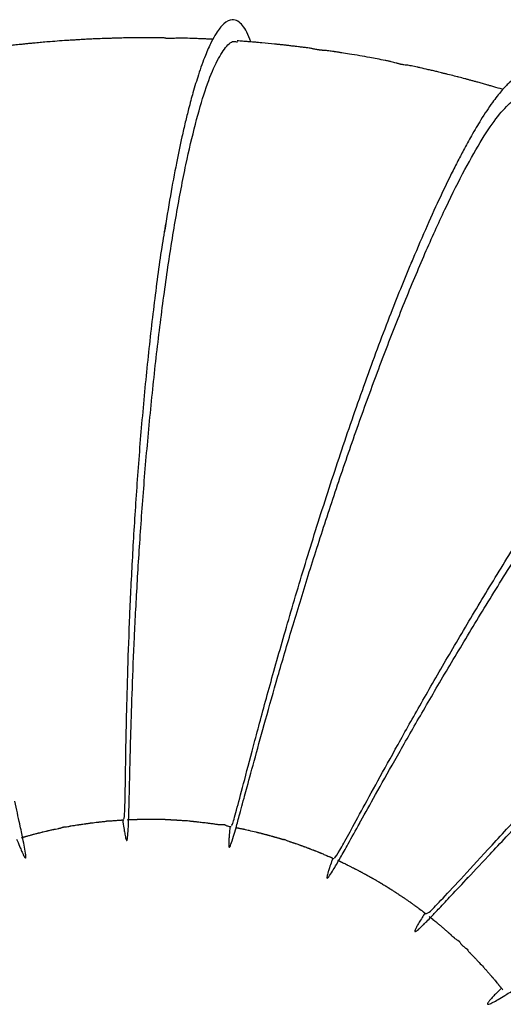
# Model space of a CAD drawing. Header units: inches. Extents: x 0.3 to 33.8, y 0.2 to 21.7.
# Tile 74 of 209: x 13 to 13.4, y 11.2 to 12. Entities that reach past the tile are written whole.
import ezdxf

# ---------------------------------------------------------------- set-up
doc = ezdxf.new("R2010")
doc.units = ezdxf.units.IN
doc.header["$MEASUREMENT"] = 0

msp = doc.modelspace()

# ---------------------------------------------------------------- linework, layer by layer
at = {"color": 7, "linetype": 'Continuous', "lineweight": 25}
for points, knots in [([(13.18939, 11.961), (13.18839, 11.9637), (13.18637, 11.96911), (13.18297, 11.97404), (13.17923, 11.97749), (13.17437, 11.97875), (13.16878, 11.97599), (13.16331, 11.96915), (13.15851, 11.96051), (13.15392, 11.95018), (13.14919, 11.93702), (13.14488, 11.92281), (13.14152, 11.91037), (13.13866, 11.89877), (13.13548, 11.88493), (13.13164, 11.86658), (13.12703, 11.84203), (13.12395, 11.82293), (13.12239, 11.8132)], [0, 0, 0, 0, 0.056946, 0.114077, 0.171541, 0.237951, 0.333174, 0.415492, 0.467458, 0.53054, 0.605931, 0.664948, 0.712602, 0.748653, 0.786284, 0.850992, 0.924155, 1, 1, 1, 1]), ([(13.16002, 11.96297), (13.15969, 11.96299), (13.15799, 11.96309), (13.15578, 11.96321), (13.15191, 11.96337), (13.14677, 11.96359), (13.14216, 11.96374), (13.13862, 11.96384), (13.13622, 11.96389), (13.13329, 11.96389), (13.13119, 11.96377), (13.12906, 11.96364), (13.12782, 11.96359), (13.12687, 11.96357), (13.12624, 11.96357), (13.12564, 11.96359), (13.12509, 11.96361), (13.12449, 11.96366), (13.1239, 11.96373), (13.1229, 11.9639), (13.12238, 11.96408), (13.12114, 11.96419), (13.11977, 11.96422), (13.11848, 11.96422), (13.11777, 11.96423), (13.11725, 11.96423), (13.11563, 11.96424), (13.11288, 11.96426), (13.10898, 11.96426), (13.1044, 11.96423), (13.1011, 11.96421), (13.09819, 11.96416), (13.09507, 11.96409), (13.09211, 11.96404), (13.0879, 11.964), (13.08467, 11.9639), (13.08221, 11.96378), (13.08071, 11.96371), (13.0791, 11.96366), (13.07545, 11.96358), (13.07292, 11.96351), (13.06879, 11.96332), (13.06635, 11.96322), (13.06405, 11.96311), (13.062, 11.96301), (13.06018, 11.9629), (13.05823, 11.96277), (13.05551, 11.9626), (13.05179, 11.9624), (13.04813, 11.96219), (13.04126, 11.96173), (13.03424, 11.96113), (13.02922, 11.96078), (13.02459, 11.96034), (13.02093, 11.96001), (13.01811, 11.95974), (13.01529, 11.95944), (13.01245, 11.95913), (13.00865, 11.95875), (13.00629, 11.95853), (13.00291, 11.95812), (13.00081, 11.95787), (12.99767, 11.95751), (12.99416, 11.95711), (12.98896, 11.95643), (12.98506, 11.95593), (12.98151, 11.95543), (12.97679, 11.95475), (12.97286, 11.95423), (12.96967, 11.95376), (12.96785, 11.95348), (12.96699, 11.95334), (12.96624, 11.95323), (12.96431, 11.95293), (12.96238, 11.95263), (12.95939, 11.95215), (12.95696, 11.95175), (12.95412, 11.95128), (12.95247, 11.95101), (12.95154, 11.95086)], [0, 0, 0, 0, 0.004108, 0.020946, 0.034893, 0.052699, 0.082536, 0.089439, 0.097431, 0.11828, 0.145658, 0.156383, 0.164071, 0.166965, 0.169418, 0.171686, 0.174084, 0.176877, 0.182152, 0.188985, 0.213912, 0.235274, 0.250079, 0.255425, 0.257743, 0.259927, 0.262078, 0.277052, 0.295074, 0.31146, 0.329084, 0.344057, 0.35614, 0.367082, 0.37875, 0.413768, 0.421902, 0.428298, 0.434082, 0.440494, 0.474895, 0.486221, 0.49594, 0.504356, 0.513715, 0.524495, 0.536241, 0.545709, 0.560425, 0.57751, 0.606727, 0.636078, 0.66097, 0.68174, 0.691621, 0.70594, 0.719791, 0.731569, 0.739593, 0.765929, 0.779788, 0.785703, 0.791398, 0.817541, 0.833721, 0.851752, 0.869592, 0.883586, 0.907176, 0.920686, 0.9269, 0.931903, 0.933614, 0.935673, 0.956486, 0.96534, 0.974775, 0.985705, 1, 1, 1, 1]), ([(13.09546, 11.38196), (13.09559, 11.38718), (13.09588, 11.39892), (13.09654, 11.42569), (13.09762, 11.45982), (13.09924, 11.49954), (13.10151, 11.54351), (13.10454, 11.59062), (13.10838, 11.6396), (13.11304, 11.68915), (13.11853, 11.73792), (13.12477, 11.78463), (13.13167, 11.828), (13.13897, 11.86608), (13.14647, 11.89822), (13.154, 11.92403), (13.16158, 11.94374), (13.16901, 11.95638), (13.17489, 11.96222), (13.17806, 11.96124), (13.17901, 11.96094)], [0, 0, 0, 0, 0.0472682, 0.1062992, 0.1653436, 0.2244021, 0.283481, 0.342581, 0.4017084, 0.460863, 0.5200501, 0.5792679, 0.6385196, 0.697801, 0.7534124, 0.8090448, 0.8646966, 0.9203607, 0.976034, 1, 1, 1, 1]), ([(13.38444, 11.92418), (13.38428, 11.92423), (13.38191, 11.92495), (13.37872, 11.92588), (13.3747, 11.92704), (13.37167, 11.92789), (13.36843, 11.92882), (13.36541, 11.92968), (13.3628, 11.93038), (13.36005, 11.93112), (13.35732, 11.93186), (13.35467, 11.93259), (13.35152, 11.93341), (13.34881, 11.9341), (13.34586, 11.93486), (13.34283, 11.93562), (13.33938, 11.93645), (13.33693, 11.93705), (13.33478, 11.93758), (13.33292, 11.93806), (13.3308, 11.93857), (13.32845, 11.93911), (13.32513, 11.93988), (13.32223, 11.94055), (13.31926, 11.94122), (13.31769, 11.94157), (13.31482, 11.94219), (13.3123, 11.94268), (13.30989, 11.94303), (13.30852, 11.94316), (13.30708, 11.94336), (13.30635, 11.94348), (13.30584, 11.94357), (13.30532, 11.94368), (13.30462, 11.94383), (13.30372, 11.94405), (13.30275, 11.94431), (13.30135, 11.94471), (13.29973, 11.94521), (13.29858, 11.94555), (13.2971, 11.94589), (13.29595, 11.94613), (13.2947, 11.94638), (13.29186, 11.94693), (13.2873, 11.94781), (13.28078, 11.949), (13.27358, 11.9503), (13.2664, 11.95149), (13.26068, 11.95242), (13.25727, 11.95295), (13.25563, 11.95321), (13.25488, 11.95332), (13.25441, 11.95339), (13.25405, 11.95344), (13.25367, 11.9535), (13.25312, 11.95359), (13.25197, 11.95377), (13.25049, 11.95399), (13.24898, 11.95415), (13.24716, 11.95428), (13.24549, 11.95441), (13.24412, 11.95454), (13.24318, 11.95464), (13.24221, 11.95477), (13.24127, 11.95491), (13.24038, 11.95507), (13.23868, 11.95539), (13.23732, 11.95572), (13.23516, 11.95608), (13.2328, 11.95641), (13.23097, 11.95666), (13.22871, 11.95695), (13.22662, 11.9572), (13.22414, 11.95749), (13.22215, 11.95772), (13.22031, 11.95794), (13.2182, 11.9582), (13.21659, 11.95839), (13.21457, 11.9586), (13.21319, 11.95874), (13.21182, 11.95889), (13.21001, 11.95908), (13.20564, 11.95955), (13.20032, 11.96005), (13.19605, 11.96044), (13.19392, 11.96064), (13.1921, 11.96079), (13.18946, 11.96099), (13.18696, 11.96118), (13.18472, 11.96137), (13.18284, 11.96152), (13.18083, 11.96169), (13.17959, 11.96178), (13.17892, 11.96183)], [0, 0, 0, 0, 0.001957, 0.028948, 0.041182, 0.050798, 0.065645, 0.082109, 0.095053, 0.105814, 0.115992, 0.127612, 0.146533, 0.152362, 0.160338, 0.183386, 0.194593, 0.203899, 0.212384, 0.221256, 0.237018, 0.24392, 0.250639, 0.276355, 0.281251, 0.285994, 0.297063, 0.327287, 0.346106, 0.363615, 0.369534, 0.371936, 0.374081, 0.376086, 0.378084, 0.382507, 0.388043, 0.394968, 0.41324, 0.435844, 0.444946, 0.452317, 0.458518, 0.464157, 0.48876, 0.511646, 0.542543, 0.574096, 0.597664, 0.608586, 0.617727, 0.621499, 0.623029, 0.624416, 0.625822, 0.627407, 0.631519, 0.644785, 0.664964, 0.683072, 0.696319, 0.701309, 0.705428, 0.70902, 0.712589, 0.716655, 0.721582, 0.742618, 0.762564, 0.772949, 0.78175, 0.785962, 0.799435, 0.807765, 0.815383, 0.822765, 0.830424, 0.845724, 0.851998, 0.857578, 0.86277, 0.867913, 0.879355, 0.917849, 0.927706, 0.930459, 0.942897, 0.953787, 0.965748, 0.972388, 0.979932, 0.988935, 1, 1, 1, 1]), ([(13.41226, 11.91536), (13.41211, 11.91721), (13.41156, 11.92407), (13.40885, 11.93073), (13.40487, 11.93513), (13.40014, 11.9358), (13.39525, 11.93404), (13.38959, 11.92979), (13.3833, 11.92323), (13.37605, 11.91393), (13.36821, 11.90212), (13.36068, 11.88939), (13.35452, 11.87821), (13.34903, 11.8677), (13.34268, 11.85509), (13.33466, 11.83831), (13.32448, 11.81585), (13.31706, 11.7983), (13.31331, 11.78941)], [0, 0, 0, 0, 0.033998, 0.126456, 0.21119, 0.269588, 0.338442, 0.4025, 0.46121, 0.528478, 0.605581, 0.664667, 0.712425, 0.748665, 0.786583, 0.851785, 0.924993, 1, 1, 1, 1]), ([(13.18461, 11.37713), (13.18523, 11.37943), (13.18735, 11.38715), (13.19268, 11.40689), (13.20054, 11.43543), (13.21013, 11.46921), (13.22119, 11.50687), (13.23365, 11.54768), (13.24733, 11.59056), (13.262, 11.63453), (13.27742, 11.6785), (13.29331, 11.72142), (13.30936, 11.76227), (13.32525, 11.80007), (13.34066, 11.83392), (13.35527, 11.86302), (13.36874, 11.88663), (13.38082, 11.90434), (13.3911, 11.91523), (13.39841, 11.91987), (13.4014, 11.91823), (13.40239, 11.91768)], [0, 0, 0, 0, 0.023472, 0.079121, 0.13478, 0.190451, 0.246138, 0.301843, 0.357569, 0.413319, 0.469095, 0.524899, 0.580732, 0.636592, 0.692481, 0.748394, 0.804331, 0.860286, 0.916254, 0.972231, 1, 1, 1, 1]), ([(13.27329, 11.35558), (13.27677, 11.36185), (13.28391, 11.37468), (13.29838, 11.40054), (13.31551, 11.43066), (13.33516, 11.4645), (13.35686, 11.50102), (13.38027, 11.53937), (13.4049, 11.57858), (13.43028, 11.61767), (13.45588, 11.6557), (13.48284, 11.69412), (13.51042, 11.73138), (13.53746, 11.7653), (13.56147, 11.7925), (13.58177, 11.8122), (13.59724, 11.82297), (13.60641, 11.82637), (13.60853, 11.82331), (13.60902, 11.82261)], [0, 0, 0, 0, 0.0544982, 0.111451, 0.1684168, 0.2253977, 0.2823981, 0.3394193, 0.3964659, 0.4535379, 0.5106396, 0.5677692, 0.6363355, 0.7049401, 0.7735821, 0.8422532, 0.9109459, 0.9796513, 1, 1, 1, 1]), ([(13.09096, 11.35969), (13.09113, 11.35957), (13.09161, 11.35923), (13.09196, 11.36759), (13.09229, 11.38379), (13.09263, 11.40773), (13.0932, 11.43834), (13.09416, 11.4749), (13.09566, 11.51644), (13.09783, 11.56183), (13.10076, 11.60987), (13.1045, 11.65925), (13.10906, 11.70874), (13.11446, 11.75671), (13.1194, 11.79469), (13.12273, 11.81468), (13.12378, 11.82099)], [0, 0, 0, 0, 0.043837, 0.120453, 0.197076, 0.273706, 0.350352, 0.427012, 0.503697, 0.580406, 0.657148, 0.733923, 0.810739, 0.887593, 0.964492, 1, 1, 1, 1]), ([(13.17436, 11.35465), (13.17456, 11.35453), (13.17506, 11.35422), (13.17807, 11.36503), (13.18342, 11.38533), (13.19112, 11.41481), (13.2011, 11.45194), (13.21328, 11.4955), (13.22749, 11.54396), (13.24345, 11.59561), (13.26081, 11.64872), (13.27913, 11.70127), (13.29742, 11.75056), (13.30929, 11.77941), (13.31495, 11.79317)], [0, 0, 0, 0, 0.054679, 0.1411912, 0.2277094, 0.314243, 0.4007954, 0.4873737, 0.5739853, 0.660634, 0.7473299, 0.8340731, 0.9208708, 1, 1, 1, 1]), ([(13.25404, 11.32952), (13.25412, 11.3293), (13.25434, 11.32866), (13.25787, 11.33453), (13.26461, 11.34656), (13.2745, 11.36475), (13.28731, 11.38824), (13.30289, 11.41647), (13.32104, 11.44872), (13.34142, 11.48415), (13.3637, 11.52189), (13.38742, 11.56099), (13.41214, 11.60047), (13.43737, 11.63941), (13.46251, 11.67667), (13.48466, 11.70828), (13.49768, 11.72561), (13.50296, 11.73263)], [0, 0, 0, 0, 0.035204, 0.105613, 0.176027, 0.246447, 0.316879, 0.387324, 0.457786, 0.52827, 0.598779, 0.669317, 0.739885, 0.810489, 0.881127, 0.951802, 1, 1, 1, 1]), ([(13.35533, 11.31173), (13.36092, 11.31771), (13.37306, 11.33068), (13.39866, 11.35785), (13.42988, 11.39041), (13.4653, 11.42654), (13.50366, 11.46466), (13.5439, 11.50341), (13.58472, 11.54137), (13.62487, 11.57714), (13.66307, 11.60947), (13.69808, 11.63718), (13.72875, 11.65927), (13.75421, 11.6751), (13.77308, 11.6836), (13.78426, 11.68586), (13.78633, 11.6826), (13.78698, 11.68157)], [0, 0, 0, 0, 0.059601, 0.129221, 0.198863, 0.26853, 0.338231, 0.407967, 0.477743, 0.547562, 0.617423, 0.687327, 0.757267, 0.82724, 0.897235, 0.967245, 1, 1, 1, 1]), ([(13.3254, 11.28621), (13.32603, 11.2864), (13.32738, 11.28681), (13.33721, 11.29709), (13.35315, 11.31435), (13.37517, 11.33833), (13.4026, 11.36784), (13.43471, 11.40175), (13.47059, 11.43878), (13.50919, 11.47752), (13.54935, 11.51659), (13.58975, 11.5544), (13.62837, 11.58914), (13.65172, 11.6087), (13.66289, 11.61806)], [0, 0, 0, 0, 0.07494, 0.159543, 0.244155, 0.328783, 0.413432, 0.498106, 0.582817, 0.667565, 0.752361, 0.837205, 0.922101, 1, 1, 1, 1]), ([(13.09022, 11.35866), (13.09029, 11.35816), (13.0907, 11.35513), (13.09124, 11.35162), (13.09187, 11.34784), (13.09231, 11.34559), (13.09271, 11.34395), (13.09309, 11.34288), (13.09364, 11.34256), (13.09411, 11.34482), (13.09454, 11.35096), (13.09485, 11.35888), (13.09516, 11.3695), (13.09541, 11.37965), (13.09555, 11.38525)], [0, 0, 0, 0, 0.01871, 0.113473, 0.179722, 0.228871, 0.26848, 0.31158, 0.359506, 0.479206, 0.607363, 0.708365, 0.839054, 1, 1, 1, 1]), ([(13.00816, 11.34383), (13.0083, 11.34349), (13.00937, 11.34081), (13.01074, 11.3375), (13.01227, 11.33394), (13.01328, 11.33177), (13.01408, 11.33022), (13.01471, 11.32926), (13.01536, 11.32892), (13.01536, 11.33119), (13.01438, 11.33707), (13.01284, 11.34483), (13.01048, 11.35601), (13.00808, 11.36708), (13.00674, 11.37326)], [0, 0, 0, 0, 0.013612, 0.107133, 0.170964, 0.220124, 0.261059, 0.305014, 0.353941, 0.473309, 0.591646, 0.692543, 0.828383, 1, 1, 1, 1]), ([(13.17334, 11.35363), (13.17328, 11.35305), (13.17298, 11.35009), (13.17266, 11.34646), (13.17239, 11.34276), (13.17229, 11.34046), (13.17228, 11.33874), (13.17241, 11.33757), (13.17292, 11.33724), (13.17391, 11.33935), (13.17582, 11.34531), (13.17807, 11.35314), (13.181, 11.36378), (13.18378, 11.37402), (13.18532, 11.37969)], [0, 0, 0, 0, 0.022352, 0.113402, 0.17572, 0.223492, 0.263695, 0.308381, 0.358074, 0.476559, 0.604819, 0.705185, 0.83672, 1, 1, 1, 1]), ([(13.01191, 11.34495), (13.01225, 11.34505), (13.01268, 11.34518), (13.01364, 11.34548), (13.01408, 11.34561), (13.01438, 11.3457), (13.01467, 11.34579), (13.01504, 11.3459), (13.01568, 11.34607), (13.01655, 11.3463), (13.01706, 11.34642), (13.01844, 11.34681), (13.01906, 11.34699), (13.01969, 11.34716), (13.01994, 11.34723), (13.0202, 11.3473), (13.02143, 11.34762), (13.0225, 11.3479), (13.02423, 11.34835), (13.02522, 11.3486), (13.02631, 11.34887), (13.02728, 11.34912), (13.02821, 11.34935), (13.02925, 11.3496), (13.03046, 11.34988), (13.03136, 11.35011), (13.03196, 11.35025), (13.03224, 11.35032), (13.03251, 11.35038), (13.03289, 11.35046), (13.03396, 11.35069), (13.03467, 11.35084), (13.03561, 11.35108), (13.0364, 11.35127), (13.03674, 11.35134), (13.0371, 11.35142), (13.03748, 11.3515), (13.03786, 11.35158), (13.03923, 11.35185), (13.0397, 11.35194), (13.04069, 11.35214), (13.04088, 11.35218), (13.041, 11.35221), (13.04113, 11.35223), (13.04122, 11.35225), (13.04128, 11.35226), (13.04134, 11.35228), (13.04139, 11.35229), (13.04146, 11.3523), (13.04167, 11.35234), (13.04197, 11.3524), (13.04257, 11.35253), (13.04294, 11.35267), (13.04334, 11.35287), (13.04364, 11.353), (13.04405, 11.35311), (13.04415, 11.35313), (13.04423, 11.35315), (13.0443, 11.35316), (13.04442, 11.35318), (13.04465, 11.35322), (13.04592, 11.35337), (13.04724, 11.35337), (13.0497, 11.35385), (13.04945, 11.35401), (13.04988, 11.35413), (13.04994, 11.35414), (13.04998, 11.35415), (13.05001, 11.35416), (13.05003, 11.35416), (13.05005, 11.35417), (13.05009, 11.35417), (13.05013, 11.35418), (13.05027, 11.3542), (13.05176, 11.3543), (13.05235, 11.3543), (13.05402, 11.35463), (13.05503, 11.35482), (13.05528, 11.35486), (13.05545, 11.35489), (13.05562, 11.35492), (13.05578, 11.35495), (13.05594, 11.35497), (13.05615, 11.355), (13.05666, 11.35507), (13.05684, 11.35508), (13.05761, 11.35519), (13.05892, 11.35538), (13.06003, 11.35554), (13.06093, 11.35568), (13.06133, 11.35574), (13.06149, 11.35576), (13.06165, 11.35579), (13.06179, 11.35581), (13.06274, 11.35594), (13.06305, 11.35597), (13.06421, 11.35615), (13.06481, 11.35624), (13.0652, 11.3563), (13.06554, 11.35635), (13.0658, 11.35639), (13.06606, 11.35642), (13.06643, 11.35646), (13.06689, 11.35651), (13.06818, 11.35664), (13.0687, 11.35671), (13.07033, 11.35691), (13.07086, 11.35698), (13.07126, 11.35702), (13.07168, 11.35706), (13.07228, 11.35713), (13.0733, 11.35724), (13.07403, 11.35732), (13.07492, 11.35741), (13.07518, 11.35744), (13.07538, 11.35746), (13.07559, 11.35748), (13.07598, 11.35752), (13.07703, 11.35762), (13.07723, 11.35771), (13.07804, 11.3579), (13.07843, 11.35797), (13.07878, 11.35802), (13.07891, 11.35803), (13.07906, 11.35805), (13.0792, 11.35806), (13.07934, 11.35807), (13.07954, 11.35807), (13.08117, 11.35811), (13.08152, 11.35805), (13.08304, 11.35816), (13.08394, 11.35823), (13.08442, 11.35826), (13.08475, 11.35829), (13.08503, 11.35831), (13.08532, 11.35833), (13.0859, 11.35838), (13.08645, 11.35843), (13.08724, 11.3585), (13.08762, 11.35853), (13.08795, 11.35855), (13.08821, 11.35857), (13.08847, 11.35858), (13.08886, 11.3586), (13.08936, 11.35862), (13.09025, 11.35866), (13.09069, 11.35869), (13.09102, 11.3587)], [0, 0, 0, 0, 0.022299, 0.028344, 0.030515, 0.032335, 0.033996, 0.035667, 0.039381, 0.048331, 0.063246, 0.068801, 0.078653, 0.080559, 0.082193, 0.08363, 0.085074, 0.106061, 0.11411, 0.118862, 0.12416, 0.133487, 0.137104, 0.140449, 0.154918, 0.162734, 0.164329, 0.165891, 0.167566, 0.16947, 0.174224, 0.197264, 0.211932, 0.214608, 0.21696, 0.219105, 0.221227, 0.223551, 0.226286, 0.251345, 0.254058, 0.255093, 0.255933, 0.256627, 0.257268, 0.25758, 0.257883, 0.2582, 0.258548, 0.259391, 0.263499, 0.273183, 0.307377, 0.327002, 0.337356, 0.338691, 0.339224, 0.339698, 0.340147, 0.340607, 0.341676, 0.344839, 0.381698, 0.466203, 0.48769, 0.488829, 0.489247, 0.489579, 0.489722, 0.489856, 0.489987, 0.490125, 0.49044, 0.49084, 0.493589, 0.562287, 0.593423, 0.597325, 0.598767, 0.599938, 0.600921, 0.601829, 0.602786, 0.603885, 0.606683, 0.61952, 0.626638, 0.633134, 0.648033, 0.653657, 0.654704, 0.655636, 0.656511, 0.657415, 0.658444, 0.680354, 0.690083, 0.694411, 0.698074, 0.69961, 0.701059, 0.702531, 0.704136, 0.708047, 0.713218, 0.741955, 0.747274, 0.749668, 0.751996, 0.754371, 0.756916, 0.762961, 0.775685, 0.777717, 0.779436, 0.780254, 0.781139, 0.783383, 0.790618, 0.833621, 0.844707, 0.851186, 0.852216, 0.853086, 0.853875, 0.854684, 0.855604, 0.856693, 0.859493, 0.90709, 0.926395, 0.93275, 0.93519, 0.937266, 0.939191, 0.939778, 0.942661, 0.956214, 0.959741, 0.962919, 0.964386, 0.965822, 0.967313, 0.96897, 0.973227, 0.979426, 1, 1, 1, 1]), ([(13.09404, 11.35886), (13.09447, 11.35889), (13.09501, 11.35894), (13.09598, 11.35907), (13.09645, 11.35911), (13.09661, 11.35912), (13.09674, 11.35912), (13.09684, 11.35913), (13.09693, 11.35913), (13.09706, 11.35914), (13.09722, 11.35914), (13.0975, 11.35913), (13.09782, 11.35912), (13.0982, 11.35909), (13.09875, 11.35907), (13.09948, 11.35908), (13.10034, 11.35911), (13.10095, 11.35913), (13.10147, 11.35915), (13.10184, 11.35915), (13.10222, 11.35916), (13.1027, 11.35918), (13.10367, 11.3592), (13.10444, 11.35922), (13.10557, 11.35923), (13.1065, 11.35923), (13.10748, 11.35925), (13.10828, 11.35926), (13.10937, 11.35927), (13.11034, 11.35927), (13.11114, 11.35928), (13.11184, 11.3593), (13.11236, 11.3593), (13.11291, 11.3593), (13.11347, 11.3593), (13.11402, 11.35928), (13.11556, 11.35923), (13.11841, 11.35919), (13.11968, 11.35919), (13.12073, 11.35925), (13.12106, 11.35925), (13.12134, 11.35925), (13.12154, 11.35925), (13.12175, 11.35924), (13.12196, 11.35924), (13.12217, 11.35922), (13.12246, 11.3592), (13.12303, 11.35916), (13.12407, 11.35905), (13.125, 11.35898), (13.12628, 11.35893), (13.12724, 11.35889), (13.12762, 11.35887), (13.12799, 11.35885), (13.12846, 11.35883), (13.12878, 11.35881), (13.12915, 11.3588), (13.12942, 11.35878), (13.12996, 11.35876), (13.13069, 11.35872), (13.13152, 11.35867), (13.13217, 11.35863), (13.13255, 11.3586), (13.13302, 11.35857), (13.13354, 11.35854), (13.13414, 11.35849), (13.13451, 11.35847), (13.13514, 11.35843), (13.13597, 11.35837), (13.1369, 11.3583), (13.1376, 11.35828), (13.13799, 11.35828), (13.13833, 11.3583), (13.13874, 11.3583), (13.139, 11.3583), (13.13923, 11.35829), (13.1394, 11.35827), (13.13958, 11.35826), (13.13977, 11.35824), (13.13995, 11.35822), (13.14023, 11.35819), (13.14139, 11.35802), (13.14188, 11.35791), (13.14278, 11.35781), (13.14331, 11.35776), (13.14357, 11.35773), (13.1438, 11.35771), (13.14407, 11.35768), (13.14452, 11.35764), (13.14525, 11.35756), (13.14684, 11.35742), (13.14945, 11.35712), (13.15245, 11.35678), (13.15534, 11.35643), (13.15732, 11.35615), (13.15921, 11.35591), (13.1607, 11.3557), (13.16188, 11.35551), (13.16262, 11.3554), (13.16301, 11.35535), (13.16317, 11.35532), (13.16332, 11.3553), (13.16372, 11.35524), (13.16458, 11.35513), (13.16573, 11.35503), (13.16673, 11.3551), (13.16755, 11.35521), (13.16809, 11.3552), (13.16825, 11.35519), (13.16839, 11.35518), (13.16848, 11.35516), (13.16858, 11.35515), (13.16867, 11.35513), (13.16876, 11.35511), (13.16889, 11.35508), (13.16924, 11.35499), (13.1696, 11.35483), (13.17026, 11.3545), (13.17046, 11.35425), (13.17176, 11.35393), (13.1734, 11.35362), (13.17415, 11.35348)], [0, 0, 0, 0, 0.0436051, 0.0557195, 0.0576192, 0.0591058, 0.0597272, 0.060297, 0.0608498, 0.0614249, 0.0627774, 0.0645689, 0.0704883, 0.0795445, 0.0951597, 0.1175103, 0.1283016, 0.1363325, 0.1394406, 0.1420708, 0.1443987, 0.1466157, 0.1509397, 0.1628346, 0.1656115, 0.1738839, 0.1796514, 0.1837677, 0.1892397, 0.2060178, 0.2162775, 0.220291, 0.2237098, 0.2268861, 0.2302909, 0.2343599, 0.2394027, 0.2738956, 0.3206704, 0.3268279, 0.3312317, 0.3328808, 0.3342588, 0.3354931, 0.3367453, 0.3381607, 0.3398343, 0.3441269, 0.3567842, 0.3906414, 0.4119625, 0.4154282, 0.4188126, 0.4205355, 0.422388, 0.4272017, 0.4284428, 0.429663, 0.4322685, 0.4384582, 0.4450803, 0.4484834, 0.4503471, 0.4524122, 0.4595679, 0.4682248, 0.4800041, 0.4847771, 0.488024, 0.4996802, 0.5089115, 0.5223497, 0.5358923, 0.5409221, 0.5447282, 0.5461974, 0.5474264, 0.54851, 0.5496029, 0.5508748, 0.5524549, 0.5568367, 0.5936262, 0.6096095, 0.614122, 0.6155353, 0.6160898, 0.6185857, 0.6206286, 0.624465, 0.6320952, 0.6502999, 0.674397, 0.6877224, 0.7043082, 0.7138088, 0.7228678, 0.7322288, 0.7373803, 0.7384007, 0.7393478, 0.7405158, 0.7420132, 0.7517377, 0.7882631, 0.8414358, 0.8601384, 0.862775, 0.8646896, 0.8654199, 0.8660408, 0.8666076, 0.8671895, 0.8678496, 0.8686312, 0.8706468, 0.8808329, 0.897443, 0.9416497, 0.9732106, 1, 1, 1, 1]), ([(13.17794, 11.35276), (13.17811, 11.35273), (13.17839, 11.35268), (13.1791, 11.35254), (13.17996, 11.35238), (13.18077, 11.35222), (13.18149, 11.35206), (13.18225, 11.3519), (13.18288, 11.35177), (13.18359, 11.35163), (13.18409, 11.35152), (13.18465, 11.35141), (13.1859, 11.35113), (13.1868, 11.35091), (13.18937, 11.35033), (13.19187, 11.34974), (13.19417, 11.34918), (13.19492, 11.34899), (13.19557, 11.34882), (13.19638, 11.34862), (13.19681, 11.34852), (13.19733, 11.34839), (13.19764, 11.34832), (13.19786, 11.34826), (13.19809, 11.3482), (13.19841, 11.34812), (13.19904, 11.34794), (13.19986, 11.34772), (13.20048, 11.34756), (13.2012, 11.34738), (13.20176, 11.34724), (13.20228, 11.3471), (13.20269, 11.34699), (13.20312, 11.34687), (13.20369, 11.3467), (13.20442, 11.34649), (13.20513, 11.3463), (13.206, 11.34605), (13.2065, 11.34591), (13.20707, 11.34574), (13.20752, 11.34561), (13.20806, 11.34546), (13.20863, 11.34529), (13.20928, 11.34511), (13.20983, 11.34495), (13.21016, 11.34485), (13.2103, 11.34481), (13.21038, 11.34478), (13.21089, 11.34463), (13.21131, 11.3445), (13.21202, 11.34429), (13.21253, 11.34414), (13.21295, 11.34401), (13.21325, 11.34392), (13.21343, 11.34387), (13.2135, 11.34385), (13.21355, 11.34383), (13.2136, 11.34382), (13.21367, 11.3438), (13.2138, 11.34376), (13.21419, 11.34365), (13.2145, 11.3436), (13.21469, 11.34365), (13.21488, 11.34372), (13.21514, 11.34368), (13.2152, 11.34367), (13.21524, 11.34366), (13.21526, 11.34365), (13.21529, 11.34364), (13.21532, 11.34363), (13.21534, 11.34362), (13.21541, 11.3436), (13.21557, 11.34354), (13.21658, 11.34302), (13.21698, 11.34275), (13.21832, 11.34232), (13.21898, 11.3421), (13.21943, 11.34195), (13.2199, 11.3418), (13.22058, 11.34157), (13.22118, 11.34138), (13.22177, 11.34118), (13.22235, 11.34099), (13.22298, 11.34078), (13.22371, 11.34052), (13.22463, 11.3402), (13.22569, 11.33984), (13.22673, 11.33948), (13.22761, 11.33916), (13.22817, 11.33896), (13.2287, 11.33877), (13.2293, 11.33856), (13.2296, 11.33846), (13.23015, 11.33827), (13.23045, 11.33817), (13.23067, 11.33809), (13.23089, 11.338), (13.23122, 11.33788), (13.23188, 11.33763), (13.23267, 11.33732), (13.23328, 11.33709), (13.23401, 11.33682), (13.23441, 11.33668), (13.2347, 11.33657), (13.23499, 11.33645), (13.2354, 11.33629), (13.23623, 11.33597), (13.23669, 11.33579), (13.23736, 11.33554), (13.23766, 11.33542), (13.23796, 11.33531), (13.23826, 11.33519), (13.23855, 11.33508), (13.23895, 11.33492), (13.24005, 11.33448), (13.24039, 11.33435), (13.24157, 11.3339), (13.24179, 11.33381), (13.24201, 11.33372), (13.24223, 11.33364), (13.24244, 11.33355), (13.24272, 11.33343), (13.24322, 11.33322), (13.24346, 11.33311), (13.24406, 11.33285), (13.24527, 11.33234), (13.24677, 11.33173), (13.24768, 11.33133), (13.24786, 11.33125), (13.24795, 11.33122), (13.24806, 11.33117), (13.24819, 11.33111), (13.24888, 11.33081), (13.24947, 11.33057), (13.25038, 11.33019), (13.25096, 11.32994), (13.2513, 11.32979), (13.25155, 11.32967), (13.25181, 11.32956), (13.25219, 11.32938), (13.253, 11.32902), (13.25338, 11.32884), (13.25368, 11.32871)], [0, 0, 0, 0, 0.0097694, 0.0169237, 0.0225498, 0.0322752, 0.0367016, 0.0408458, 0.0510484, 0.0572243, 0.0604343, 0.0638012, 0.0710306, 0.0930063, 0.0983763, 0.1453088, 0.1523453, 0.1584218, 0.1639999, 0.1694391, 0.1813336, 0.1862527, 0.188313, 0.1902186, 0.1920806, 0.1940122, 0.1984271, 0.2107393, 0.2274509, 0.2348071, 0.2409551, 0.2462016, 0.2487147, 0.2513132, 0.2572861, 0.2651048, 0.2802115, 0.2858481, 0.2906304, 0.2929125, 0.300276, 0.3047556, 0.3085802, 0.3151816, 0.3210434, 0.3236366, 0.3242381, 0.3248606, 0.3255963, 0.3386445, 0.3459234, 0.3493324, 0.352691, 0.3564736, 0.3574775, 0.3579225, 0.3583541, 0.3587968, 0.3592746, 0.3604069, 0.3636859, 0.3839025, 0.4360455, 0.4534158, 0.4554093, 0.4560808, 0.4563491, 0.4565838, 0.4567999, 0.4570164, 0.4572525, 0.4575237, 0.4591131, 0.4653434, 0.5611185, 0.5862581, 0.5915959, 0.5946575, 0.5997533, 0.6042412, 0.6121801, 0.6155425, 0.6192723, 0.6282494, 0.6332381, 0.6386104, 0.6517629, 0.6642824, 0.6694394, 0.6743202, 0.6793718, 0.6853766, 0.6996643, 0.7049368, 0.7071269, 0.7091186, 0.7110276, 0.7129876, 0.7175203, 0.7310032, 0.7486462, 0.7553756, 0.7582402, 0.7608741, 0.7633987, 0.7659611, 0.771759, 0.7873166, 0.7905556, 0.7933882, 0.7959758, 0.7985149, 0.8012025, 0.8041983, 0.8114988, 0.8463994, 0.8488892, 0.8510204, 0.8529231, 0.8547647, 0.8567163, 0.8589134, 0.8643443, 0.8791553, 0.8851566, 0.890343, 0.9157963, 0.9205009, 0.9210869, 0.921643, 0.9227594, 0.9240222, 0.9255198, 0.944963, 0.9557424, 0.9604118, 0.9626084, 0.9648192, 0.9671835, 0.9698629, 0.9767561, 1, 1, 1, 1]), ([(13.25281, 11.3291), (13.2525, 11.32821), (13.25152, 11.3254), (13.25039, 11.322), (13.24937, 11.31875), (13.24875, 11.31656), (13.24834, 11.31482), (13.24821, 11.31362), (13.24862, 11.31331), (13.24972, 11.31444), (13.2522, 11.31826), (13.25522, 11.32337), (13.25904, 11.33003), (13.26494, 11.34056), (13.27056, 11.35067), (13.27367, 11.35626)], [0, 0, 0, 0, 0.034138, 0.107551, 0.162557, 0.209029, 0.250994, 0.299753, 0.349117, 0.436205, 0.548016, 0.619247, 0.716581, 0.843304, 1, 1, 1, 1]), ([(13.25644, 11.32745), (13.2568, 11.3273), (13.25728, 11.3271), (13.25809, 11.32678), (13.25852, 11.3266), (13.25878, 11.32649), (13.259, 11.3264), (13.25915, 11.32633), (13.2593, 11.32625), (13.25944, 11.32618), (13.25958, 11.32611), (13.25984, 11.32598), (13.26014, 11.32581), (13.26048, 11.32561), (13.26105, 11.32531), (13.26172, 11.32499), (13.2625, 11.32461), (13.26295, 11.32439), (13.26332, 11.32421), (13.26397, 11.32389), (13.26523, 11.32329), (13.26669, 11.32256), (13.26794, 11.32193), (13.26866, 11.32157), (13.26914, 11.32134), (13.26947, 11.32117), (13.26971, 11.32105), (13.26995, 11.32093), (13.27029, 11.32075), (13.27157, 11.32007), (13.27214, 11.31977), (13.27323, 11.31921), (13.27365, 11.31899), (13.27396, 11.31883), (13.27427, 11.31866), (13.27472, 11.31842), (13.27581, 11.31782), (13.27676, 11.31733), (13.27771, 11.31682), (13.27814, 11.31658), (13.27858, 11.31634), (13.27902, 11.31609), (13.27983, 11.31564), (13.28062, 11.31521), (13.28167, 11.31463), (13.28244, 11.31419), (13.28289, 11.31393), (13.28324, 11.31373), (13.2836, 11.31353), (13.28418, 11.31321), (13.28489, 11.3128), (13.28566, 11.31236), (13.28636, 11.31195), (13.28716, 11.31148), (13.28779, 11.31112), (13.28851, 11.31069), (13.28895, 11.31043), (13.28927, 11.31024), (13.28948, 11.31011), (13.28969, 11.30999), (13.2899, 11.30986), (13.29012, 11.30973), (13.29039, 11.30956), (13.29089, 11.30926), (13.29183, 11.30869), (13.29221, 11.30849), (13.2933, 11.30784), (13.29367, 11.30761), (13.29393, 11.30745), (13.2942, 11.30728), (13.29457, 11.30705), (13.29491, 11.30683), (13.29539, 11.30653), (13.29594, 11.30618), (13.29718, 11.30539), (13.29887, 11.30434), (13.30111, 11.30286), (13.30284, 11.30176), (13.3048, 11.30043), (13.30647, 11.29933), (13.30869, 11.29779), (13.31072, 11.29641), (13.31177, 11.29567), (13.31286, 11.29491), (13.31353, 11.29444), (13.31458, 11.29368), (13.31564, 11.2929), (13.31631, 11.29241), (13.31662, 11.29219), (13.31686, 11.29201), (13.31716, 11.2918), (13.3175, 11.29155), (13.3181, 11.29111), (13.31853, 11.2908), (13.31916, 11.29034), (13.3194, 11.29016), (13.31962, 11.29), (13.31989, 11.2898), (13.32019, 11.28957), (13.3204, 11.28941), (13.32052, 11.28932), (13.32056, 11.28929), (13.3206, 11.28926), (13.32064, 11.28923), (13.32068, 11.28919), (13.32073, 11.28915), (13.32081, 11.2891), (13.3209, 11.28903), (13.32108, 11.2889), (13.32143, 11.28864), (13.32185, 11.28833), (13.32234, 11.28796), (13.32266, 11.28772), (13.3229, 11.28753), (13.32316, 11.28734), (13.32342, 11.28714), (13.32369, 11.28693), (13.32409, 11.2866), (13.3246, 11.28619), (13.32491, 11.28595), (13.32509, 11.2858)], [0, 0, 0, 0, 0.0488811, 0.0654037, 0.0713038, 0.0756172, 0.0772727, 0.0787224, 0.0801516, 0.0817709, 0.0837461, 0.0861835, 0.0959496, 0.1101264, 0.1310339, 0.159246, 0.1691202, 0.1766362, 0.1797026, 0.1824461, 0.1974189, 0.2164145, 0.226194, 0.2371074, 0.2427475, 0.2452521, 0.2476533, 0.2500614, 0.2525867, 0.2583365, 0.2948898, 0.3031565, 0.3066412, 0.3098447, 0.3129474, 0.3161624, 0.3236992, 0.3536835, 0.3593253, 0.3640741, 0.3683924, 0.3727916, 0.3776739, 0.3966166, 0.410879, 0.4177558, 0.4212354, 0.4248997, 0.4287711, 0.432857, 0.4425937, 0.4535226, 0.4590341, 0.4647787, 0.4781012, 0.4838648, 0.4889626, 0.4914794, 0.4941308, 0.4966518, 0.4988814, 0.5010271, 0.5032682, 0.5084308, 0.5220697, 0.5655238, 0.5733179, 0.5762882, 0.5789427, 0.5816189, 0.5846352, 0.5923698, 0.6000776, 0.6067004, 0.6128084, 0.6403158, 0.6597754, 0.6882149, 0.7023331, 0.7221067, 0.745436, 0.7740888, 0.8018562, 0.8071507, 0.8121772, 0.8233077, 0.8469598, 0.8531849, 0.8558453, 0.8583703, 0.8611203, 0.8660758, 0.8721579, 0.8896965, 0.8926541, 0.8952206, 0.8976333, 0.9000755, 0.9053742, 0.911293, 0.9128402, 0.913557, 0.9141617, 0.914692, 0.9151972, 0.9157277, 0.9163218, 0.9177773, 0.9196296, 0.9243928, 0.936096, 0.9417748, 0.9444503, 0.9471265, 0.9500263, 0.9534498, 0.9577038, 0.9630625, 0.9780153, 1, 1, 1, 1]), ([(13.32415, 11.28656), (13.32403, 11.28636), (13.32296, 11.28469), (13.32127, 11.28198), (13.3191, 11.2784), (13.31744, 11.27548), (13.31649, 11.27345), (13.31622, 11.27259), (13.31641, 11.27214), (13.31692, 11.27227), (13.31777, 11.2728), (13.31922, 11.274), (13.3211, 11.27575), (13.3232, 11.27779), (13.32581, 11.28043), (13.32963, 11.28438), (13.33573, 11.2908), (13.34483, 11.30051), (13.35314, 11.30939), (13.35771, 11.31427)], [0, 0, 0, 0, 0.007052, 0.060894, 0.119334, 0.181769, 0.24738, 0.306922, 0.333077, 0.365286, 0.415655, 0.473101, 0.52648, 0.567906, 0.61007, 0.672116, 0.757381, 0.866473, 1, 1, 1, 1]), ([(13.32748, 11.28393), (13.32768, 11.28378), (13.32801, 11.28352), (13.32857, 11.28309), (13.32902, 11.28273), (13.32932, 11.2825), (13.32961, 11.28228), (13.32989, 11.28205), (13.33014, 11.28185), (13.33082, 11.28129), (13.33127, 11.28091), (13.33174, 11.28051), (13.33191, 11.28036), (13.33201, 11.28028), (13.33208, 11.28022), (13.33218, 11.28014), (13.33231, 11.28003), (13.33252, 11.27986), (13.33281, 11.27962), (13.33328, 11.27924), (13.33392, 11.27872), (13.33446, 11.27827), (13.33492, 11.27788), (13.33537, 11.2775), (13.33588, 11.27707), (13.3363, 11.27671), (13.33725, 11.27592), (13.33856, 11.27478), (13.33995, 11.27359), (13.34097, 11.27271), (13.34173, 11.27203), (13.34227, 11.27156), (13.34281, 11.27109), (13.34318, 11.27077), (13.34355, 11.27045), (13.34389, 11.27013), (13.34422, 11.26984), (13.34491, 11.2692), (13.34525, 11.26887), (13.3459, 11.26829), (13.3461, 11.26811), (13.34628, 11.26795), (13.34645, 11.2678), (13.34667, 11.26759), (13.34718, 11.26713), (13.34789, 11.26657), (13.34863, 11.26612), (13.34944, 11.26564), (13.34992, 11.2653), (13.35015, 11.26512), (13.35028, 11.26501), (13.35038, 11.26493), (13.35045, 11.26486), (13.35052, 11.2648), (13.35061, 11.26471), (13.35072, 11.26459), (13.35097, 11.26432), (13.3512, 11.264), (13.35148, 11.26354), (13.35175, 11.26304), (13.35217, 11.26252), (13.3526, 11.26206), (13.3528, 11.26186), (13.35291, 11.26175), (13.353, 11.26167), (13.35306, 11.2616), (13.35312, 11.26154), (13.35319, 11.26148), (13.35325, 11.26142), (13.35333, 11.26134), (13.3535, 11.26118), (13.35402, 11.26069), (13.35471, 11.2601), (13.35536, 11.25968), (13.35593, 11.25938), (13.3563, 11.2591), (13.35639, 11.25902), (13.35644, 11.25897), (13.35649, 11.25892), (13.35653, 11.25889), (13.35657, 11.25885), (13.35661, 11.2588), (13.35669, 11.25872), (13.35677, 11.25863), (13.35728, 11.25794), (13.35731, 11.25759), (13.35754, 11.25721), (13.358, 11.25673), (13.35823, 11.2565), (13.35844, 11.25629), (13.35856, 11.25618), (13.35864, 11.25609), (13.35873, 11.256), (13.35882, 11.25591), (13.35891, 11.25583), (13.35904, 11.25569), (13.35927, 11.25546), (13.35957, 11.25516), (13.35987, 11.25485), (13.36013, 11.25459), (13.36036, 11.25436), (13.36053, 11.25418), (13.36066, 11.25405), (13.36077, 11.25393), (13.36093, 11.25377), (13.3613, 11.25338), (13.3615, 11.25318), (13.36181, 11.25286), (13.36202, 11.25264), (13.36225, 11.2524), (13.3626, 11.25204), (13.3635, 11.25109), (13.36462, 11.24994), (13.36688, 11.24751), (13.36864, 11.24559), (13.37021, 11.24386), (13.37094, 11.24306), (13.37158, 11.24234), (13.37218, 11.24166), (13.37281, 11.24095), (13.37327, 11.24043), (13.37371, 11.23993), (13.37423, 11.23933), (13.37474, 11.23873), (13.37511, 11.23831), (13.37551, 11.23786), (13.37588, 11.23745), (13.37618, 11.23711), (13.37639, 11.23688), (13.37659, 11.23664), (13.37679, 11.2364), (13.37715, 11.23597), (13.3775, 11.23554), (13.37796, 11.23497), (13.37841, 11.23443), (13.37901, 11.23373), (13.37972, 11.23288), (13.38041, 11.23203), (13.38076, 11.23159), (13.38092, 11.2314), (13.38101, 11.23129), (13.38108, 11.23121), (13.38135, 11.23088), (13.38163, 11.23056), (13.38203, 11.23008), (13.38235, 11.22969), (13.38263, 11.22934), (13.38286, 11.22905), (13.3831, 11.22875), (13.38346, 11.22829), (13.3839, 11.22771), (13.38416, 11.22739), (13.38432, 11.22719)], [0, 0, 0, 0, 0.017222, 0.028438, 0.032293, 0.035292, 0.037736, 0.039951, 0.042201, 0.044616, 0.060804, 0.065034, 0.066602, 0.067762, 0.068207, 0.068594, 0.070327, 0.071644, 0.073921, 0.077777, 0.083852, 0.089202, 0.095035, 0.097646, 0.10058, 0.108452, 0.112854, 0.1282, 0.141272, 0.148677, 0.157353, 0.166986, 0.170875, 0.174226, 0.177288, 0.180345, 0.18365, 0.187392, 0.206005, 0.208696, 0.210869, 0.212295, 0.2137, 0.215197, 0.223733, 0.258807, 0.30757, 0.328151, 0.334274, 0.336411, 0.338031, 0.338698, 0.339311, 0.339911, 0.34054, 0.34202, 0.343936, 0.353334, 0.3681, 0.396957, 0.434376, 0.444624, 0.448143, 0.450614, 0.451484, 0.452151, 0.452721, 0.453268, 0.453828, 0.454434, 0.455876, 0.459986, 0.483032, 0.534302, 0.55132, 0.553402, 0.554171, 0.554791, 0.555312, 0.55556, 0.555812, 0.556368, 0.55704, 0.558843, 0.561334, 0.604805, 0.65514, 0.66673, 0.675029, 0.677859, 0.678959, 0.679886, 0.680705, 0.681524, 0.682396, 0.683274, 0.685255, 0.68915, 0.694139, 0.697689, 0.700421, 0.701584, 0.702698, 0.703827, 0.705019, 0.707706, 0.718326, 0.721519, 0.72411, 0.726385, 0.72864, 0.733822, 0.753562, 0.766026, 0.797946, 0.807155, 0.812342, 0.819249, 0.827969, 0.835278, 0.838538, 0.841746, 0.848632, 0.857091, 0.867705, 0.877145, 0.884051, 0.886689, 0.888912, 0.890893, 0.892854, 0.895015, 0.903589, 0.913818, 0.917661, 0.920844, 0.932783, 0.939144, 0.942597, 0.944423, 0.944883, 0.945399, 0.946686, 0.955143, 0.960302, 0.965153, 0.967402, 0.969668, 0.97222, 0.975397, 0.984816, 1, 1, 1, 1]), ([(13.38335, 11.22842), (13.38309, 11.22816), (13.38164, 11.22675), (13.37938, 11.22448), (13.37664, 11.22165), (13.3745, 11.21929), (13.37312, 11.21753), (13.37261, 11.21661), (13.37257, 11.21605), (13.37315, 11.21588), (13.37448, 11.2163), (13.37743, 11.21774), (13.38184, 11.22027), (13.38692, 11.22337), (13.39226, 11.22671), (13.39833, 11.23057), (13.40661, 11.23587), (13.4185, 11.24355), (13.42893, 11.25028), (13.43469, 11.25399)], [0, 0, 0, 0, 0.010782, 0.057873, 0.109155, 0.163812, 0.219336, 0.273238, 0.305154, 0.333393, 0.401414, 0.478767, 0.551062, 0.619189, 0.671435, 0.724255, 0.794907, 0.886746, 1, 1, 1, 1])]:
    msp.add_open_spline(points, degree=3, knots=knots, dxfattribs=at)

doc.saveas('drawing.dxf')
